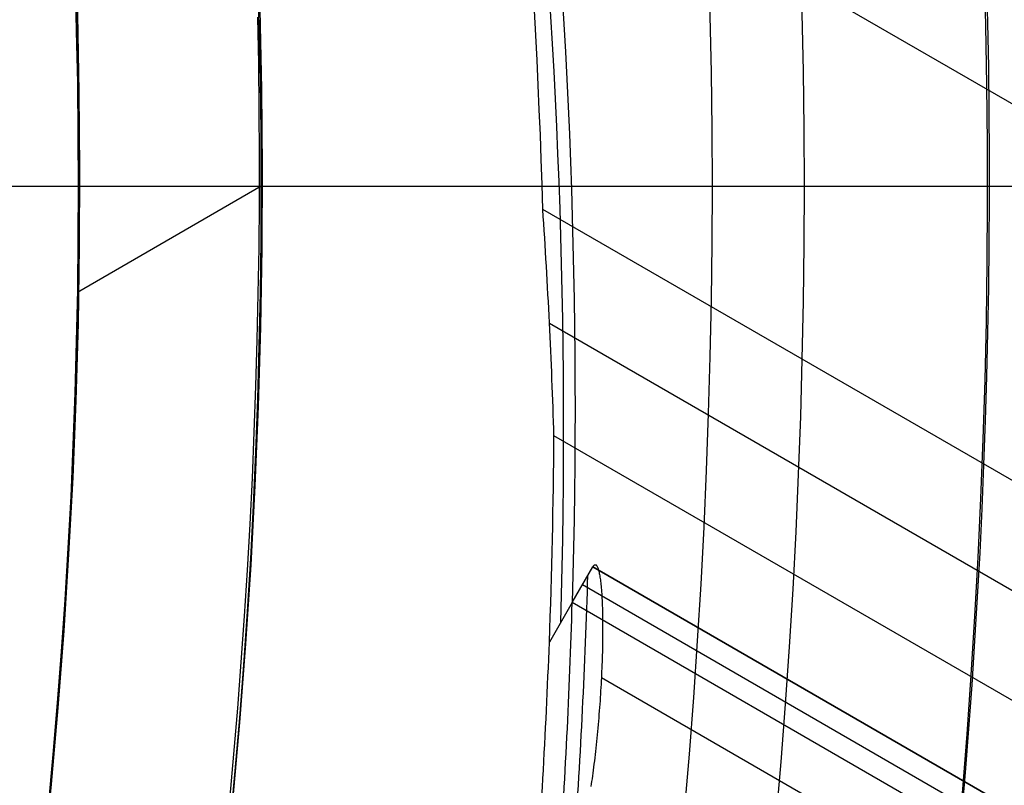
# Model space of a CAD drawing. Extents: x 16051 to 17254, y -2088 to -1046.
# Tile 33 of 62: x 16704 to 16712, y -1710 to -1704. Entities that reach past the tile are written whole.
import ezdxf

# ---------------------------------------------------------------- set-up
doc = ezdxf.new("R2010")
doc.units = 0
doc.layers.get('0').update_dxf_attribs({"linetype": 'CONTINUOUS'})
doc.layers.add('COLOR', color=7, linetype='CONTINUOUS')

msp = doc.modelspace()

# ---------------------------------------------------------------- linework, layer by layer
for p, q in [((16707.70263947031, -1702.281479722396, 57.51170312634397), (17239.41418116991, -2009.26528145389, 57.51170312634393)), ((16705.58550537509, -1705.267930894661, 67.12500292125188), (16704.08761927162, -1706.132735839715, 67.12500292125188)), ((17238.08446226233, -2011.568422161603, 57.88203638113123), (16707.88281391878, -1705.456357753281, 57.88203637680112)), ((16707.93702976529, -1706.384424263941, 58.30497986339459), (17237.69615164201, -2012.240995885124, 58.30497986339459)), ((17237.30784101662, -2012.913569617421, 58.7279233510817), (16707.97372585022, -1707.302375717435, 58.72792334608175)), ((16708.12238457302, -1708.661444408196, 60.54780768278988), (16708.29109736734, -1708.369220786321, 62.0093620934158)), ((16708.29109736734, -1708.369220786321, 62.0093620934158), (17232.07715029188, -2010.777239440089, 62.00936209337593)), ((17232.07715028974, -2010.777239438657, 62.00936209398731), (16708.29109736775, -1708.369220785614, 62.00936209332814)), ((16708.20674165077, -1708.515331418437, 61.27858423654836), (17234.41683271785, -2012.322869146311, 61.27858423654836)), ((16708.12238457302, -1708.661444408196, 60.54780768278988), (16707.93602295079, -1708.984238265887, 58.93337463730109)), ((17236.75651313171, -2013.868497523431, 60.54780700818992), (16708.12238457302, -1708.661444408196, 60.54780768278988)), ((17228.4703899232, -2009.560229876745, 63.20868322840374), (16708.36031168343, -1709.274536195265, 63.20868322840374))]:
    msp.add_line(p, q)
at = {"extrusion": (0.1124755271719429, 0.1948133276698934, 0.9743700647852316)}
msp.add_lwpolyline([(-15309.47030365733, -6720.994009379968), (-15309.98085325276, -6720.685040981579), (-15310.48939906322, -6720.371376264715), (-15310.99588066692, -6720.053034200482), (-15311.50023783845, -6719.730034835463), (-15312.00241057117, -6719.402399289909), (-15312.50233909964, -6719.070149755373), (-15312.99996392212, -6718.733309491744), (-15313.49522582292, -6718.391902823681), (-15313.98806589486, -6718.045955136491), (-15314.47842556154, -6717.695492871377), (-15314.96624659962, -6717.340543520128), (-15315.45147116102, -6716.981135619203), (-15315.93404179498, -6716.617298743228), (-15316.41390147, -6716.24906349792), (-15316.89099359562, -6715.876461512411), (-15317.36526204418, -6715.499525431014), (-15317.83665117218, -6715.118288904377), (-15318.30510584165, -6714.732786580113), (-15318.7705714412, -6714.343054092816), (-15319.23299390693, -6713.949128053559), (-15319.69231974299, -6713.551046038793), (-15320.14849604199, -6713.148846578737), (-15320.6014705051, -6712.742569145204), (-15321.05119146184, -6712.332254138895), (-15321.49760788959, -6711.917942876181), (-15321.94066943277, -6711.499677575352), (-15322.38032642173, -6711.077501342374), (-15322.8165298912, -6710.651458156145), (-15323.24923159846, -6710.221592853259), (-15323.67838404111, -6709.787951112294), (-15324.10394047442, -6709.350579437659), (-15324.52585492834, -6708.909525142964), (-15324.94408222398, -6708.464836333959), (-15325.35857798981, -6708.016561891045), (-15325.76929867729, -6707.564751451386), (-15326.17620157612, -6707.10945539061), (-15326.579244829, -6706.65072480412), (-15326.9783874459, -6706.188611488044), (-15327.37358931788, -6705.723167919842), (-15327.76481123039, -6705.25444723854), (-15328.15201487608, -6704.782503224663), (-15328.53516286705, -6704.307390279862), (-15328.91421874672, -6703.829163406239), (-15329.28914700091, -6703.347878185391), (-15329.65991306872, -6702.863590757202), (-15330.02648335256, -6702.376357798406), (-15330.38882522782, -6701.886236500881), (-15330.74690705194, -6701.393284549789), (-15331.10069817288, -6700.897560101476), (-15331.4501689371, -6700.399121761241), (-15331.79529069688, -6699.898028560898), (-15332.13603581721, -6699.394339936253), (-15332.47237768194, -6698.888115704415), (-15332.80429069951, -6698.379416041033), (-15333.131750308, -6697.868301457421), (-15333.45473297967, -6697.354832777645), (-15333.77321622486, -6696.839071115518), (-15334.08717859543, -6696.321077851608), (-15334.39659968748, -6695.800914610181), (-15334.7014601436, -6695.278643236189), (-15335.00174165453, -6694.754325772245), (-15335.29742696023, -6694.228024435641), (-15335.58849985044, -6693.699801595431), (-15335.87494516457, -6693.16971974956), (-15336.15674879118, -6692.637841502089), (-15336.4338976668, -6692.10422954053), (-15336.70637977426, -6691.56894661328), (-15336.97418414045, -6691.032055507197), (-15337.23730083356, -6690.493619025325), (-15337.49572095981, -6689.953699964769), (-15337.74943665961, -6689.41236109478), (-15337.9984411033, -6688.869665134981), (-15338.24272848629, -6688.325674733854), (-15338.48229402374, -6687.780452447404), (-15338.71713394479, -6687.234060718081), (-15338.94724548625, -6686.686561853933), (-15339.1726268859, -6686.138018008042), (-15339.39327737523, -6685.588491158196), (-15339.60919717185, -6685.038043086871), (-15339.82038747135, -6684.486735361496), (-15340.02685043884, -6683.934629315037), (-15340.22858919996, -6683.381786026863), (-15340.42560783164, -6682.828266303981), (-15340.61791135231, -6682.274130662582), (-15340.80550571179, -6681.719439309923), (-15340.98839778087, -6681.164252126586), (-15341.16659534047, -6680.60862864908), (-15341.34010707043, -6680.05262805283), (-15341.50894253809, -6679.496309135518), (-15341.67311218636, -6678.939730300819), (-15341.83262732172, -6678.382949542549), (-15341.98750010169, -6677.826024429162), (-15342.13774352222, -6677.269012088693), (-15342.28337140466, -6676.711969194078), (-15342.42439838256, -6676.154951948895), (-15342.56083988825, -6675.598016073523), (-15342.69271213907, -6675.04121679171), (-15342.82003212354, -6674.484608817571), (-15342.9428175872, -6673.928246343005), (-15343.06108701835, -6673.37218302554), (-15343.17485963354, -6672.816471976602), (-15343.28415536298, -6672.261165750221), (-15343.38899483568, -6671.70631633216), (-15343.48939936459, -6671.15197512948), (-15343.58539093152, -6670.598192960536), (-15343.67699217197, -6670.045020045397), (-15343.76422635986, -6669.492505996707), (-15343.84711739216, -6668.940699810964), (-15343.92568977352, -6668.389649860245), (-15343.99996860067, -6667.839403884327), (-15344.06997954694, -6667.290008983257), (-15344.13574884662, -6666.741511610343), (-15344.19730327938, -6666.19395756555), (-15344.25467015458, -6665.64739198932), (-15344.30787729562, -6665.101859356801), (-15344.35695302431, -6664.5574034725), (-15344.4019261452, -6664.014067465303), (-15344.44282592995, -6663.471893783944), (-15344.4796821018, -6662.930924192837), (-15344.51252481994, -6662.391199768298), (-15344.54138466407, -6661.852760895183), (-15344.56629261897, -6661.315647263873), (-15344.58728005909, -6660.779897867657), (-15344.60437873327, -6660.245551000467), (-15344.61762074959, -6659.712644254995), (-15344.6270385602, -6659.181214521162), (-15344.63266494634, -6658.651297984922), (-15344.63453300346, -6658.122930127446), (-15344.6327337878, -6657.604389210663), (-15344.62731513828, -6657.08435597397), (-15344.61824576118, -6656.562863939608), (-15344.60549465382, -6656.039947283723), (-15344.58903111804, -6655.51564083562), (-15344.56882477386, -6654.989980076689), (-15344.54484557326, -6654.463001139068), (-15344.51706381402, -6653.934740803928), (-15344.48545015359, -6653.405236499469), (-15344.44997562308, -6652.874526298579), (-15344.41061164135, -6652.342648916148), (-15344.36733002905, -6651.809643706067), (-15344.32010302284, -6651.275550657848), (-15344.26890328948, -6650.740410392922), (-15344.21370394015, -6650.204264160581), (-15344.15447854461, -6649.667153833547), (-15344.09120114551, -6649.129121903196), (-15344.02384627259, -6648.590211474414), (-15343.952388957, -6648.050466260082), (-15343.87680474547, -6647.509930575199), (-15343.79706971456, -6646.968649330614), (-15343.71316048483, -6646.426668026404), (-15343.62505423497, -6645.884032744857), (-15343.53272871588, -6645.340790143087), (-15343.43616226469, -6644.796987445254), (-15343.33533381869, -6644.252672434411), (-15343.2302229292, -6643.707893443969), (-15343.1208097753, -6643.162699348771), (-15343.00707517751, -6642.617139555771), (-15342.8890006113, -6642.07126399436), (-15342.76656822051, -6641.525123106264), (-15342.63976083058, -6640.978767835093), (-15342.50856196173, -6640.432249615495), (-15342.37295584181, -6639.885620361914), (-15342.23292741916, -6639.338932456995), (-15342.08846237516, -6638.792238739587), (-15341.93954713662, -6638.245592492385), (-15341.78616888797, -6637.699047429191), (-15341.62831558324, -6637.15265768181), (-15341.46597595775, -6636.606477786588), (-15341.29913953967, -6636.060562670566), (-15341.12779666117, -6635.514967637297), (-15340.95193846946, -6634.969748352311), (-15340.77155693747, -6634.424960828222), (-15340.58664487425, -6633.880661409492), (-15340.39719593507, -6633.336906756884), (-15340.20320463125, -6632.793753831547), (-15340.00466633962, -6632.251259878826), (-15339.80157731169, -6631.709482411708), (-15339.59393468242, -6631.168479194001), (-15339.38173647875, -6630.628308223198), (-15339.16498162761, -6630.089027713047), (-15338.94366996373, -6629.55069607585), (-15338.71780223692, -6629.013371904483), (-15338.48738011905, -6628.477113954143), (-15338.25240621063, -6627.941981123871), (-15338.01288404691, -6627.40803243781), (-15337.76881810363, -6626.875327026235), (-15337.52021380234, -6626.343924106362), (-15337.26707751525, -6625.813882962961), (-15337.00941656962, -6625.285262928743), (-15336.74723925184, -6624.758123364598), (-15336.48055481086, -6624.232523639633), (-15336.20937346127, -6623.708523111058), (-15335.93370638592, -6623.186181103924), (-15335.65356573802, -6622.665556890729), (-15335.36896464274, -6622.146709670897), (-15335.07991719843, -6621.629698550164), (-15334.78643847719, -6621.114582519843), (-15334.48854452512, -6620.601420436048), (-15334.18625236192, -6620.090270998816), (-15333.87957998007, -6619.581192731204), (-15333.5685463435, -6619.074243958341), (-15333.25317138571, -6618.569482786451), (-15332.93347600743, -6618.066967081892), (-15332.60948207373, -6617.566754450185), (-15332.28121241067, -6617.068902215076), (-15331.94869080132, -6616.573467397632), (-15331.61194198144, -6616.080506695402), (-15331.2709916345, -6615.590076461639), (-15330.92586638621, -6615.102232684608), (-15330.57659379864, -6614.617030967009), (-15330.22320236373, -6614.134526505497), (-15329.86572149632, -6613.654774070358), (-15329.50418152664, -6613.1778279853), (-15329.13861369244, -6612.703742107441), (-15328.7690501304, -6612.232569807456), (-15328.39552386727, -6611.764363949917), (-15328.01806881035, -6611.299176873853), (-15327.63671973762, -6610.837060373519), (-15327.25151228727, -6610.378065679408), (-15326.86248294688, -6609.92224343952), (-15326.46966904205, -6609.469643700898), (-15326.0731087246, -6609.020315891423), (-15325.67284096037, -6608.574308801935), (-15325.26890551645, -6608.131670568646), (-15324.86134294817, -6607.69244865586), (-15324.45019458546, -6607.256689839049), (-15324.03550251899, -6606.824440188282), (-15323.61730958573, -6606.395745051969), (-15323.19565935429, -6605.970649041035), (-15322.77059610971, -6605.54919601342), (-15322.342164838, -6605.131429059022), (-15321.91041121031, -6604.717390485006), (-15321.47538156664, -6604.307121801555), (-15321.03712289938, -6603.900663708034), (-15320.59568283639, -6603.498056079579), (-15320.15110962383, -6603.099337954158), (-15319.7034521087, -6602.704547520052), (-15319.25275972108, -6602.313722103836), (-15318.79908245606, -6601.926898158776), (-15318.34247085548, -6601.54411125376), (-15317.88297598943, -6601.165396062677), (-15317.42064943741, -6600.790786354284), (-15316.95554326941, -6600.420314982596), (-15316.4877100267, -6600.054013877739), (-15316.01720270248, -6599.691914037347), (-15315.54407472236, -6599.334045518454), (-15315.06837992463, -6598.980437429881), (-15314.59017254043, -6598.63111792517), (-15314.10950717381, -6598.286114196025), (-15313.62643878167, -6597.945452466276), (-15313.14102265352, -6597.609157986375), (-15312.65331439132, -6597.277255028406), (-15312.16336988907, -6596.949766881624), (-15311.67124531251, -6596.626715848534), (-15311.17699707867, -6596.308123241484), (-15310.68068183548, -6595.994009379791)], dxfattribs=at)
at = {"extrusion": (0.1124755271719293, 0.1948133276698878, 0.9743700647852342)}
msp.add_lwpolyline([(-15308.55944587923, -6595.994009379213), (-15309.08051549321, -6596.298800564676), (-15309.59963515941, -6596.60845085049), (-15310.11674160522, -6596.922942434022), (-15310.6317717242, -6597.242256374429), (-15311.14466260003, -6597.566372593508), (-15311.6553515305, -6597.895269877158), (-15312.16377605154, -6598.228925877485), (-15312.66987396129, -6598.567317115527), (-15313.17358334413, -6598.91041898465), (-15313.67484259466, -6599.258205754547), (-15314.17359044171, -6599.610650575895), (-15314.66976597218, -6599.967725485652), (-15315.16330865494, -6600.329401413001), (-15315.65415836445, -6600.695648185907), (-15316.14225540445, -6601.066434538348), (-15316.62754053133, -6601.441728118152), (-15317.10995497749, -6601.821495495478), (-15317.58944047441, -6602.205702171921), (-15318.06593927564, -6602.594312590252), (-15318.53939417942, -6602.987290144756), (-15319.00974855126, -6603.384597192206), (-15319.47694634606, -6603.786195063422), (-15319.94093213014, -6604.192044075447), (-15320.40165110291, -6604.602103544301), (-15320.85904911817, -6605.016331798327), (-15321.31307270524, -6605.434686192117), (-15321.7636690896, -6605.857123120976), (-15322.21078621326, -6606.283598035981), (-15322.65437275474, -6606.714065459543), (-15323.09437814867, -6607.148479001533), (-15323.53075260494, -6607.586791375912), (-15323.96344712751, -6608.028954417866), (-15324.3924135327, -6608.474919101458), (-15324.81760446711, -6608.924635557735), (-15325.238973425, -6609.378053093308), (-15325.6564747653, -6609.835120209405), (-15326.070063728, -6610.295784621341), (-15326.47969645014, -6610.759993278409), (-15326.88532998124, -6611.22769238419), (-15327.28692229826, -6611.698827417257), (-15327.68443231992, -6612.173343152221), (-15328.07781992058, -6612.651183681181), (-15328.4670459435, -6613.132292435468), (-15328.85207221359, -6613.616612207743), (-15329.23286154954, -6614.104085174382), (-15329.60937777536, -6614.594652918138), (-15329.98158573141, -6615.08825645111), (-15330.34945128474, -6615.584836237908), (-15330.71294133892, -6616.084332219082), (-15331.07202384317, -6616.586683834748), (-15331.42666780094, -6617.091830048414), (-15331.77684327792, -6617.599709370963), (-15332.12252140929, -6618.11025988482), (-15332.46367440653, -6618.623419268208), (-15332.80027556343, -6619.139124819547), (-15333.13229926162, -6619.657313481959), (-15333.45972097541, -6620.177921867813), (-15333.78251727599, -6620.700886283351), (-15334.10066583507, -6621.226142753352), (-15334.41414542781, -6621.753627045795), (-15334.72293593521, -6622.283274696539), (-15335.02701834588, -6622.815021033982), (-15335.32637475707, -6623.348801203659), (-15335.62098837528, -6623.884550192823), (-15335.91084351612, -6624.422202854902), (-15336.19592560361, -6624.961693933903), (-15336.4762211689, -6625.502958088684), (-15336.75171784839, -6626.045929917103), (-15337.02240438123, -6626.590543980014), (-15337.28827060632, -6627.136734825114), (-15337.54930745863, -6627.684437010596), (-15337.80550696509, -6628.233585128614), (-15338.0568622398, -6628.784113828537), (-15338.30336747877, -6629.335957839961), (-15338.54501795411, -6629.889051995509), (-15338.78181000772, -6630.443331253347), (-15339.01374104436, -6630.998730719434), (-15339.24080952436, -6631.555185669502), (-15339.46301495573, -6632.112631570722), (-15339.68035788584, -6632.671004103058), (-15339.89283989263, -6633.230239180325), (-15340.10046357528, -6633.790272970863), (-15340.30323254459, -6634.351041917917), (-15340.50115141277, -6634.912482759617), (-15340.69422578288, -6635.474532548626), (-15340.88246223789, -6636.037128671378), (-15341.06586832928, -6636.600208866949), (-15341.2444525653, -6637.163711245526), (-15341.41822439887, -6637.727574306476), (-15341.58719421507, -6638.291736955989), (-15341.75137331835, -6638.856138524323), (-15341.91077391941, -6639.420718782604), (-15342.06540912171, -6639.9854179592), (-15342.21529290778, -6640.550176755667), (-15342.36044012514, -6641.114936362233), (-15342.50086647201, -6641.67963847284), (-15342.63658848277, -6642.24422529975), (-15342.76762351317, -6642.808639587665), (-15342.89398972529, -6643.372824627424), (-15343.01570607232, -6643.936724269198), (-15343.13279228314, -6644.500282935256), (-15343.24526884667, -6645.06344563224), (-15343.35315699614, -6645.626157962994), (-15343.4564786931, -6646.188366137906), (-15343.55525661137, -6646.750016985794), (-15343.64951412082, -6647.311057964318), (-15343.73927527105, -6647.871437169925), (-15343.82456477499, -6648.431103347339), (-15343.90540799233, -6648.990005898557), (-15343.98183091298, -6649.548094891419), (-15344.05386014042, -6650.105321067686), (-15344.12152287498, -6650.661635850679), (-15344.18484689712, -6651.216991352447), (-15344.24386055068, -6651.771340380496), (-15344.29859272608, -6652.324636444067), (-15344.34907284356, -6652.876833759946), (-15344.39533083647, -6653.427887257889), (-15344.43739713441, -6653.977752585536), (-15344.47530264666, -6654.526386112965), (-15344.50907874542, -6655.073744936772), (-15344.53875724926, -6655.61978688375), (-15344.56437040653, -6656.164470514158), (-15344.58595087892, -6656.707755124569), (-15344.60353172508, -6657.249600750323), (-15344.61714638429, -6657.789968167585), (-15344.62682866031, -6658.328818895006), (-15344.63261270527, -6658.866115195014), (-15344.63453300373, -6659.401820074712), (-15344.63278133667, -6659.913463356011), (-15344.62750615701, -6660.426560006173), (-15344.61867739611, -6660.941077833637), (-15344.60626526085, -6661.456984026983), (-15344.59024024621, -6661.974245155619), (-15344.57057314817, -6662.492827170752), (-15344.54723507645, -6663.012695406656), (-15344.52019746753, -6663.533814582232), (-15344.48943209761, -6664.056148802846), (-15344.45491109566, -6664.579661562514), (-15344.4166069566, -6665.104315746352), (-15344.37449255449, -6665.630073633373), (-15344.32854115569, -6666.156896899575), (-15344.27872643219, -6666.68474662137), (-15344.22502247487, -6667.213583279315), (-15344.16740380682, -6667.743366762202), (-15344.1058453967, -6668.274056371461), (-15344.04032267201, -6668.805610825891), (-15343.97081153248, -6669.337988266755), (-15343.89728836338, -6669.871146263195), (-15343.8197300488, -6670.405041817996), (-15343.73811398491, -6670.939631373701), (-15343.65241809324, -6671.474870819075), (-15343.56262083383, -6672.010715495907), (-15343.46870121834, -6672.547120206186), (-15343.37063882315, -6673.084039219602), (-15343.26841380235, -6673.621426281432), (-15343.16200690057, -6674.159234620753), (-15343.05139946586, -6674.697416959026), (-15342.93657346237, -6675.23592551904), (-15342.81751148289, -6675.774712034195), (-15342.69419676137, -6676.313727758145), (-15342.5666131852, -6676.852923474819), (-15342.43474530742, -6677.392249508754), (-15342.29857835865, -6677.9316557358), (-15342.15809825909, -6678.471091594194), (-15342.01329163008, -6679.010506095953), (-15341.86414580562, -6679.549847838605), (-15341.71064884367, -6680.089065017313), (-15341.55278953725, -6680.628105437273), (-15341.39055742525, -6681.166916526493), (-15341.22394280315, -6681.705445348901), (-15341.05293673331, -6682.243638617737), (-15340.87753105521, -6682.781442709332), (-15340.69771839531, -6683.318803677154), (-15340.51349217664, -6683.855667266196), (-15340.32484662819, -6684.391978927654), (-15340.13177679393, -6684.927683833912), (-15339.93427854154, -6685.462726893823), (-15339.73234857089, -6685.997052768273), (-15339.5259844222, -6686.530605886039), (-15339.31518448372, -6687.063330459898), (-15339.09994799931, -6687.595170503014), (-15338.88027507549, -6688.126069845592), (-15338.6561666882, -6688.655972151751), (-15338.42762468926, -6689.184820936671), (-15338.1946518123, -6689.712559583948), (-15337.95725167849, -6690.239131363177), (-15337.71542880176, -6690.76447944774), (-15337.46918859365, -6691.288546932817), (-15337.21853736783, -6691.811276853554), (-15336.9634823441, -6692.332612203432), (-15336.70403165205, -6692.852495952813), (-15336.44019433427, -6693.370871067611), (-15336.17198034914, -6693.88768052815), (-15335.89940057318, -6694.402867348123), (-15335.62246680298, -6694.916374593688), (-15335.34119175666, -6695.428145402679), (-15335.05558907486, -6695.938123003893), (-15334.76567332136, -6696.446250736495), (-15334.47145998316, -6696.952472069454), (-15334.17296547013, -6697.456730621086), (-15333.87020711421, -6697.958970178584), (-15333.56320316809, -6698.459134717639), (-15333.25197280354, -6698.957168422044), (-15332.93653610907, -6699.4530157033), (-15332.61691408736, -6699.946621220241), (-15332.29312865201, -6700.437929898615), (-15331.96520262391, -6700.926886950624), (-15331.63315972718, -6701.413437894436), (-15331.2970245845, -6701.897528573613), (-15330.95682271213, -6702.379105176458), (-15330.6125805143, -6702.85811425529), (-15330.26432527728, -6703.334502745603), (-15329.91208516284, -6703.808217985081), (-15329.55588920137, -6704.279207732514), (-15329.19576728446, -6704.747420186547), (-15328.83175015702, -6705.212804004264), (-15328.463869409, -6705.675308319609), (-15328.09215746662, -6706.134882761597), (-15327.71664758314, -6706.591477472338), (-15327.33737382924, -6707.045043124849), (-15326.95437108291, -6707.495530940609), (-15326.56767501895, -6707.942892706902), (-15326.17732209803, -6708.387080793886), (-15325.78334955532, -6708.828048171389), (-15325.38579538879, -6709.26574842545), (-15324.98469834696, -6709.700135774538), (-15324.58009791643, -6710.131165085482), (-15324.17203430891, -6710.558791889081), (-15323.76054844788, -6710.982972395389), (-15323.34568195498, -6711.403663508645), (-15322.92747713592, -6711.820822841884), (-15322.50597696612, -6712.23440873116), (-15322.08122507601, -6712.644380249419), (-15321.65326573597, -6713.050697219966), (-15321.222143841, -6713.453320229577), (-15320.78790489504, -6713.852210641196), (-15320.35059499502, -6714.247330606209), (-15319.91026081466, -6714.63864307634), (-15319.46694958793, -6715.026111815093), (-15319.02070909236, -6715.409701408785), (-15318.57158763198, -6715.789377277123), (-15318.11963402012, -6716.165105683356), (-15317.66489756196, -6716.53685374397), (-15317.20742803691, -6716.904589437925), (-15316.74727568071, -6717.268281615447), (-15316.28449116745, -6717.627900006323), (-15315.81912559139, -6717.983415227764), (-15315.35123044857, -6718.334798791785), (-15314.88085761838, -6718.682023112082), (-15314.40805934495, -6719.02506151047), (-15313.93288821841, -6719.363888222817), (-15313.45539715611, -6719.698478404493), (-15312.97563938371, -6720.028808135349), (-15312.49366841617, -6720.354854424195), (-15312.00953803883, -6720.676595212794), (-15311.52330228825, -6720.994009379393)], dxfattribs=at)
at = {"extrusion": (0.1124755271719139, 0.1948133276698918, 0.9743700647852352)}
msp.add_lwpolyline([(-15314.92049179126, -6595.994009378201), (-15315.39590661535, -6596.329127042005), (-15315.86907008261, -6596.668318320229), (-15316.3399330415, -6597.011559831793), (-15316.80844663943, -6597.358827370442), (-15317.27456233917, -6597.710095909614), (-15317.73823193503, -6598.065339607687), (-15318.19940756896, -6598.424531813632), (-15318.65804174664, -6598.787645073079), (-15319.11408735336, -6599.154651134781), (-15319.56749766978, -6599.525520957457), (-15320.0182263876, -6599.900224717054), (-15320.46622762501, -6600.278731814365), (-15320.91145594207, -6600.661010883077), (-15321.35386635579, -6601.047029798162), (-15321.7934143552, -6601.436755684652), (-15322.23005591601, -6601.830154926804), (-15322.66374751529, -6602.227193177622), (-15323.09444614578, -6602.627835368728), (-15323.52210933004, -6603.032045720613), (-15323.94669513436, -6603.439787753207), (-15324.36816218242, -6603.85102429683), (-15324.78646966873, -6604.265717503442), (-15325.20157737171, -6604.683828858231), (-15325.61344566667, -6605.10531919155), (-15326.02203553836, -6605.53014869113), (-15326.42730859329, -6605.958276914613), (-15326.82922707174, -6606.389662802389), (-15327.22775385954, -6606.82426469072), (-15327.62285249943, -6607.262040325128), (-15328.01448720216, -6607.70294687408), (-15328.40262285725, -6608.146940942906), (-15328.78722504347, -6608.593978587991), (-15329.16826003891, -6609.044015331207), (-15329.54569483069, -6609.497006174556), (-15329.91949712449, -6609.952905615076), (-15330.28963535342, -6610.411667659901), (-15330.65607868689, -6610.87324584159), (-15331.0187970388, -6611.337593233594), (-15331.37776107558, -6611.804662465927), (-15331.73294222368, -6612.274405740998), (-15332.08431267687, -6612.746774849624), (-15332.43184540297, -6613.221721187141), (-15332.77551415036, -6613.699195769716), (-15333.11529345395, -6614.179149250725), (-15333.45115864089, -6614.66153193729), (-15333.78308583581, -6615.146293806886), (-15334.11105196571, -6615.633384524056), (-15334.43503476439, -6616.122753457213), (-15334.75501277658, -6616.614349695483), (-15335.07096536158, -6617.108122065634), (-15335.38287269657, -6617.604019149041), (-15335.69071577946, -6618.101989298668), (-15335.99447643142, -6618.601980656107), (-15336.29413729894, -6619.103941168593), (-15336.58968185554, -6619.607818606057), (-15336.88109440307, -6620.113560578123), (-15337.16836007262, -6620.621114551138), (-15337.45146482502, -6621.130427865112), (-15337.73039545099, -6621.641447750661), (-15338.00513957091, -6622.15412134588), (-15338.27568563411, -6622.668395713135), (-15338.54202291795, -6623.184217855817), (-15338.80414152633, -6623.701534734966), (-15339.06203238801, -6624.220293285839), (-15339.31568725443, -6624.740440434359), (-15339.56509869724, -6625.261923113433), (-15339.81026010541, -6625.784688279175), (-15340.0511656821, -6626.308682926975), (-15340.28781044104, -6626.83385410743), (-15340.52019020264, -6627.360148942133), (-15340.74830158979, -6627.887514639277), (-15340.97214202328, -6628.415898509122), (-15341.1917097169, -6628.945247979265), (-15341.40700367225, -6629.475510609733), (-15341.6180236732, -6630.006634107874), (-15341.8247702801, -6630.538566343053), (-15342.02724482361, -6631.071255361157), (-15342.22544939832, -6631.604649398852), (-15342.41938685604, -6632.138696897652), (-15342.60906079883, -6632.673346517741), (-15342.79447557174, -6633.208547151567), (-15342.97563625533, -6633.744247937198), (-15343.15254865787, -6634.280398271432), (-15343.32521930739, -6634.816947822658), (-15343.49365544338, -6635.353846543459), (-15343.65786500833, -6635.891044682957), (-15343.81785663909, -6636.4284927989), (-15343.97363965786, -6636.966141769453), (-15344.12522406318, -6637.50394280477), (-15344.27262052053, -6638.041847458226), (-15344.41584035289, -6638.579807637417), (-15344.55489553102, -6639.117775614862), (-15344.68979866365, -6639.655704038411), (-15344.82056298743, -6640.19354594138), (-15344.94720235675, -6640.731254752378), (-15345.06973123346, -6641.268784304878), (-15345.18816467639, -6641.806088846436), (-15345.30251833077, -6642.343123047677), (-15345.41280841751, -6642.879842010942), (-15345.51905172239, -6643.416201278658), (-15345.62126558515, -6643.952156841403), (-15345.71946788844, -6644.487665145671), (-15345.81367704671, -6645.02268310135), (-15345.90391199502, -6645.557168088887), (-15345.99019217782, -6646.091077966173), (-15346.07253753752, -6646.624371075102), (-15346.15096850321, -6647.157006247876), (-15346.22550597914, -6647.688942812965), (-15346.2961713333, -6648.22014060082), (-15346.36298638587, -6648.750559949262), (-15346.4259733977, -6649.280161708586), (-15346.48515505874, -6649.808907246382), (-15346.54055447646, -6650.336758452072), (-15346.5921951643, -6650.863677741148), (-15346.64010103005, -6651.389628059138), (-15346.68429636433, -6651.914572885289), (-15346.724805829, -6652.438476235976), (-15346.76165444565, -6652.961302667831), (-15346.79486758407, -6653.483017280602), (-15346.82447095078, -6654.003585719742), (-15346.85049057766, -6654.522974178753), (-15346.87295281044, -6655.041149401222), (-15346.89188429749, -6655.558078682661), (-15346.90731197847, -6656.073729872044), (-15346.91926307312, -6656.588071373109), (-15346.92776507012, -6657.101072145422), (-15346.93284571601, -6657.612701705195), (-15346.9345330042, -6658.122930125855), (-15346.93278552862, -6658.642178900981), (-15346.92752331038, -6659.162878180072), (-15346.91871685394, -6659.68499640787), (-15346.90633692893, -6660.208501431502), (-15346.89035458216, -6660.733360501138), (-15346.87074114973, -6661.259540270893), (-15346.8474682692, -6661.787006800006), (-15346.82050789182, -6662.315725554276), (-15346.78983229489, -6662.845661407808), (-15346.75541409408, -6663.37677864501), (-15346.71722625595, -6663.909040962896), (-15346.67524211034, -6664.442411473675), (-15346.62943536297, -6664.976852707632), (-15346.57978010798, -6665.512326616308), (-15346.52625084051, -6666.048794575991), (-15346.46882246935, -6666.586217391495), (-15346.40747032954, -6667.124555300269), (-15346.342170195, -6667.663767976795), (-15346.27289829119, -6668.203814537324), (-15346.19963130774, -6668.744653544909), (-15346.12234641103, -6669.286243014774), (-15346.0410212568, -6669.828540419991), (-15345.95563400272, -6670.371502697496), (-15345.86616332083, -6670.915086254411), (-15345.7725884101, -6671.459246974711), (-15345.67488900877, -6672.003940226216), (-15345.5730454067, -6672.549120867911), (-15345.46703845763, -6673.094743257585), (-15345.35684959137, -6673.640761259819), (-15345.24246082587, -6674.187128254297), (-15345.12385477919, -6674.733797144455), (-15345.0010146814, -6675.280720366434), (-15344.87392438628, -6675.827849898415), (-15344.74256838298, -6676.375137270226), (-15344.60693180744, -6676.922533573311), (-15344.46700045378, -6677.469989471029), (-15344.3227607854, -6678.017455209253), (-15344.17419994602, -6678.564880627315), (-15344.02130577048, -6679.112215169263), (-15343.86406679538, -6679.659407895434), (-15343.70247226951, -6680.206407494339), (-15343.53651216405, -6680.753162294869), (-15343.36617718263, -6681.299620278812), (-15343.19145877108, -6681.845729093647), (-15343.01234912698, -6682.391436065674), (-15342.82884120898, -6682.936688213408), (-15342.64092874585, -6683.481432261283), (-15342.44860624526, -6684.025614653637), (-15342.25186900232, -6684.569181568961), (-15342.05071310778, -6685.112078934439), (-15341.845135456, -6685.65425244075), (-15341.63513375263, -6686.195647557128), (-15341.42070652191, -6686.736209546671), (-15341.20185311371, -6687.275883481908), (-15340.97857371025, -6687.814614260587), (-15340.75086933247, -6688.352346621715), (-15340.51874184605, -6688.8890251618), (-15340.28219396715, -6689.424594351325), (-15340.04122926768, -6689.958998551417), (-15339.79585218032, -6690.492182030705), (-15339.54606800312, -6691.024088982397), (-15339.29188290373, -6691.554663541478), (-15339.03330392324, -6692.083849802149), (-15338.77033897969, -6692.611591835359), (-15338.50299687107, -6693.137833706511), (-15338.23128727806, -6693.662519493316), (-15337.95522076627, -6694.185593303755), (-15337.6748087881, -6694.70699929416), (-15337.39006368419, -6695.226681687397), (-15337.10099868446, -6695.744584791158), (-15336.80762790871, -6696.260653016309), (-15336.50996636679, -6696.774830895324), (-15336.20802995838, -6697.287063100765), (-15335.90183547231, -6697.797294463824), (-15335.59140058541, -6698.305469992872), (-15335.276743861, -6698.81153489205), (-15334.95788474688, -6699.315434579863), (-15334.63484357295, -6699.817114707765), (-15334.30764154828, -6700.316521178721), (-15333.97630075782, -6700.813600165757), (-15333.64084415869, -6701.30829813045), (-15333.30129557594, -6701.800561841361), (-15332.95767969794, -6702.290338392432), (-15332.6100220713, -6702.777575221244), (-15332.25834909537, -6703.262220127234), (-15331.9026880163, -6703.744221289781), (-15331.54306692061, -6704.223527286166), (-15331.17951472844, -6704.700087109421), (-15330.81206118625, -6705.173850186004), (-15330.44073685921, -6705.644766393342), (-15330.06557312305, -6706.112786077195), (-15329.68660215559, -6706.577860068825), (-15329.30385692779, -6707.039939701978), (-15328.91737119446, -6707.498976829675), (-15328.52717948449, -6707.954923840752), (-15328.13331709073, -6708.407733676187), (-15327.73582005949, -6708.857359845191), (-15327.33472517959, -6709.303756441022), (-15326.93006997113, -6709.746878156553), (-15326.52189267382, -6710.18668029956), (-15326.11023223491, -6710.623118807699), (-15325.69512829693, -6711.056150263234), (-15325.27662118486, -6711.485731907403), (-15324.85475189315, -6711.911821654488), (-15324.4295620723, -6712.334378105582), (-15324.00109401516, -6712.753360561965), (-15323.56939064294, -6713.168729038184), (-15323.13449549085, -6713.580444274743), (-15322.69645269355, -6713.988467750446), (-15322.25530697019, -6714.392761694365), (-15321.81110360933, -6714.793289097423), (-15321.36388845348, -6715.190013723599), (-15320.91370788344, -6715.582900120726), (-15320.4606088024, -6715.971913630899), (-15320.00463861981, -6716.357020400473), (-15319.54584523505, -6716.738187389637), (-15319.0842770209, -6717.115382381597), (-15318.61998280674, -6717.488573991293), (-15318.15301186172, -6717.857731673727), (-15317.68341387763, -6718.222825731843), (-15317.21123895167, -6718.583827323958), (-15316.73653756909, -6718.940708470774), (-15316.25936058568, -6719.293442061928), (-15315.77975921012, -6719.642001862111), (-15315.2977849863, -6719.986362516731), (-15314.81348977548, -6720.326499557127), (-15314.32692573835, -6720.662389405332), (-15313.83814531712, -6720.994009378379)], dxfattribs=at)
at = {"extrusion": (0.1124755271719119, 0.1948133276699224, 0.9743700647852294)}
msp.add_lwpolyline([(-15315.67810926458, -6720.994009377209), (-15316.14404000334, -6720.656685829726), (-15316.60769940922, -6720.315426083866), (-15317.06904060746, -6719.970253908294), (-15317.52801703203, -6719.62119384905), (-15317.98458244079, -6719.268271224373), (-15318.43869093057, -6718.911512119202), (-15318.89029695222, -6718.550943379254), (-15319.33935532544, -6718.18659260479), (-15319.78582125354, -6717.818488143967), (-15320.22965033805, -6717.446659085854), (-15320.67079859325, -6717.071135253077), (-15321.10922246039, -6716.691947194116), (-15321.54487882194, -6716.309126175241), (-15321.97772501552, -6715.922704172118), (-15322.40771884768, -6715.532713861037), (-15322.83481860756, -6715.139188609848), (-15323.25898308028, -6714.742162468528), (-15323.68017156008, -6714.341670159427), (-15324.09834386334, -6713.937747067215), (-15324.51346034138, -6713.530429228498), (-15324.92548189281, -6713.119753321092), (-15325.33436997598, -6712.705756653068), (-15325.74008662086, -6712.288477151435), (-15326.14259444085, -6711.86795335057), (-15326.54185664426, -6711.444224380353), (-15326.93783704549, -6711.017329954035), (-15327.33050007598, -6710.587310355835), (-15327.71981079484, -6710.154206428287), (-15328.10573489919, -6709.718059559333), (-15328.48823873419, -6709.278911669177), (-15328.86728930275, -6708.836805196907), (-15329.242854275, -6708.3917830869), (-15329.61490199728, -6707.943888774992), (-15329.98340150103, -6707.493166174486), (-15330.34832251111, -6707.039659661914), (-15330.70963545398, -6706.583414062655), (-15331.06731146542, -6706.124474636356), (-15331.42132239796, -6705.662887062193), (-15331.77164082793, -6705.198697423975), (-15332.11824006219, -6704.731952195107), (-15332.46109414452, -6704.262698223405), (-15332.80017786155, -6703.790982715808), (-15333.13546674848, -6703.316853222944), (-15333.46693709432, -6702.840357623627), (-15333.79456594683, -6702.361544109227), (-15334.11833111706, -6701.880461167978), (-15334.43821118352, -6701.397157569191), (-15334.75418549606, -6700.911682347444), (-15335.06623417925, -6700.424084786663), (-15335.3743381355, -6699.934414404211), (-15335.67847904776, -6699.442720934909), (-15335.97863938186, -6698.949054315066), (-15336.27480238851, -6698.453464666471), (-15336.56695210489, -6697.956002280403), (-15336.85507335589, -6697.456717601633), (-15337.13915175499, -6696.955661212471), (-15337.41917370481, -6696.452883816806), (-15337.69512639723, -6695.948436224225), (-15337.9669978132, -6695.442369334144), (-15338.23477672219, -6694.934734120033), (-15338.4984526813, -6694.425581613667), (-15338.75801603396, -6693.9149628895), (-15339.01345790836, -6693.402929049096), (-15339.26477021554, -6692.889531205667), (-15339.51194564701, -6692.374820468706), (-15339.75497767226, -6691.858847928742), (-15339.99386053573, -6691.341664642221), (-15340.22858925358, -6690.823321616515), (-15340.4591596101, -6690.303869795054), (-15340.68556815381, -6689.783360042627), (-15340.90781219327, -6689.261843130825), (-15341.12588979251, -6688.739369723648), (-15341.33979976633, -6688.215990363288), (-15341.54954167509, -6687.691755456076), (-15341.7551158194, -6687.166715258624), (-15341.95652323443, -6686.640919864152), (-15342.15376568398, -6686.114419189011), (-15342.34684565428, -6685.587262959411), (-15342.53576634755, -6685.059500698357), (-15342.72053167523, -6684.5311817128), (-15342.9011462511, -6684.002355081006), (-15343.07761538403, -6683.473069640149), (-15343.24994507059, -6682.943373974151), (-15343.41814198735, -6682.413316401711), (-15343.58221348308, -6681.882944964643), (-15343.74216757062, -6681.352307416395), (-15343.89801291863, -6680.821451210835), (-15344.04975884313, -6680.290423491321), (-15344.19741529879, -6679.759271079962), (-15344.34099287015, -6679.228040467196), (-15344.48050276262, -6678.696777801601), (-15344.61595679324, -6678.165528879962), (-15344.7473673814, -6677.634339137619), (-15344.8747475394, -6677.103253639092), (-15344.99811086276, -6676.572317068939), (-15345.11747152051, -6676.04157372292), (-15345.23284424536, -6675.511067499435), (-15345.34424432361, -6674.980841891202), (-15345.45168758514, -6674.450939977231), (-15345.55519039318, -6673.921404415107), (-15345.654769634, -6673.392277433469), (-15345.75044270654, -6672.863600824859), (-15345.84222751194, -6672.335415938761), (-15345.93014244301, -6671.807763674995), (-15346.01420637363, -6671.280684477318), (-15346.09443864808, -6670.754218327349), (-15346.17085907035, -6670.228404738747), (-15346.24348789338, -6669.703282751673), (-15346.31234580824, -6669.1788909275), (-15346.37745393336, -6668.655267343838), (-15346.43883380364, -6668.132449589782), (-15346.49650735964, -6667.610474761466), (-15346.55049693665, -6667.089379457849), (-15346.60082525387, -6666.569199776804), (-15346.6475154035, -6666.049971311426), (-15346.69059083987, -6665.531729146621), (-15346.73007536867, -6665.014507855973), (-15346.76599313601, -6664.498341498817), (-15346.7983686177, -6663.983263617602), (-15346.82722660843, -6663.469307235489), (-15346.85259221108, -6662.956504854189), (-15346.87449082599, -6662.444888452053), (-15346.89294814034, -6661.934489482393), (-15346.90799011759, -6661.425338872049), (-15346.91964298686, -6660.917467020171), (-15346.92793323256, -6660.410903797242), (-15346.93288758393, -6659.905678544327), (-15346.93453300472, -6659.401820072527), (-15346.93274021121, -6658.875881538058), (-15346.92734126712, -6658.348455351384), (-15346.91830552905, -6657.819574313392), (-15346.905602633, -6657.28927185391), (-15346.88920250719, -6656.757582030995), (-15346.86907538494, -6656.224539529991), (-15346.84519181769, -6655.69017966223), (-15346.81752268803, -6655.154538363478), (-15346.78603922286, -6654.617652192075), (-15346.75071300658, -6654.079558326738), (-15346.71151599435, -6653.540294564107), (-15346.66842052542, -6652.999899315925), (-15346.62139933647, -6652.45841160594), (-15346.57042557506, -6651.915871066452), (-15346.51547281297, -6651.372317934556), (-15346.45651505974, -6650.827793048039), (-15346.39352677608, -6650.282337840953), (-15346.32648288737, -6649.735994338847), (-15346.25535879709, -6649.188805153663), (-15346.18013040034, -6648.640813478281), (-15346.10077409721, -6648.092063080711), (-15346.01726680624, -6647.542598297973), (-15345.92958597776, -6646.992464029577), (-15345.83770960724, -6646.441705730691), (-15345.74161624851, -6645.890369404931), (-15345.64128502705, -6645.33850159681), (-15345.53669565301, -6644.786149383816), (-15345.42782843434, -6644.233360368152), (-15345.31466428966, -6643.680182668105), (-15345.19718476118, -6643.126664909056), (-15345.07537202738, -6642.572856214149), (-15344.9492089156, -6642.018806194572), (-15344.81867891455, -6641.464564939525), (-15344.68376618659, -6640.910183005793), (-15344.54445557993, -6640.35571140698), (-15344.40073264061, -6639.801201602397), (-15344.25258362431, -6639.2467054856), (-15344.09999550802, -6638.692275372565), (-15343.94295600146, -6638.137963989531), (-15343.78145355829, -6637.583824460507), (-15343.61547738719, -6637.029910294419), (-15343.44501746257, -6636.47627537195), (-15343.27006453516, -6635.922973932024), (-15343.09061014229, -6635.37006055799), (-15342.90664661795, -6634.817590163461), (-15342.71816710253, -6634.265617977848), (-15342.52516555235, -6633.714199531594), (-15342.32763674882, -6633.163390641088), (-15342.12557630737, -6632.613247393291), (-15341.91898068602, -6632.063826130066), (-15341.70784719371, -6631.515183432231), (-15341.49217399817, -6630.967376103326), (-15341.27196013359, -6630.420461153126), (-15341.04720550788, -6629.87449578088), (-15340.81791090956, -6629.329537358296), (-15340.58407801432, -6628.785643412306), (-15340.34570939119, -6628.242871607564), (-15340.10280850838, -6627.701279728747), (-15339.85537973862, -6627.160925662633), (-15339.60342836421, -6626.621867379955), (-15339.34696058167, -6626.084162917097), (-15339.08598350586, -6625.547870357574), (-15338.82050517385, -6625.013047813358), (-15338.55053454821, -6624.479753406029), (-15338.27608151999, -6623.948045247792), (-15337.99715691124, -6623.417981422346), (-15337.71377247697, -6622.889619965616), (-15337.42594090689, -6622.363018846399), (-15337.13367582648, -6621.838235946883), (-15336.83699179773, -6621.315329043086), (-15336.5359043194, -6620.794355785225), (-15336.23042982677, -6620.275373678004), (-15335.920585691, -6619.758440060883), (-15335.60639021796, -6619.243612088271), (-15335.28786264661, -6618.730946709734), (-15334.96502314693, -6618.220500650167), (-15334.63789281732, -6617.712330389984), (-15334.30649368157, -6617.206492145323), (-15333.97084868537, -6616.70304184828), (-15333.63098169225, -6616.202035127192), (-15333.28691747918, -6615.703527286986), (-15332.93868173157, -6615.207573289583), (-15332.58630103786, -6614.714227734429), (-15332.22980288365, -6614.223544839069), (-15331.86921564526, -6613.735578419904), (-15331.50456858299, -6613.250381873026), (-15331.13589183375, -6612.768008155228), (-15330.76321640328, -6612.288509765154), (-15330.386574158, -6611.811938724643), (-15330.00599781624, -6611.338346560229), (-15329.62152093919, -6610.867784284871), (-15329.23317792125, -6610.400302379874), (-15328.84100398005, -6609.93595077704), (-15328.44503514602, -6609.474778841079), (-15328.04530825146, -6609.016835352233), (-15327.6418609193, -6608.562168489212), (-15327.23473155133, -6608.11082581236), (-15326.82395931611, -6607.662854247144), (-15326.40958413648, -6607.21830006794), (-15325.9916466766, -6606.77720888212), (-15325.5701883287, -6606.339625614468), (-15325.14525119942, -6605.905594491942), (-15324.71687809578, -6605.47515902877), (-15324.28511251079, -6605.048362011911), (-15323.84999860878, -6604.625245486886), (-15323.41158121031, -6604.205850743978), (-15322.96990577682, -6603.790218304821), (-15322.52501839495, -6603.378387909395), (-15322.07696576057, -6602.970398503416), (-15321.6257951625, -6602.566288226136), (-15321.17155446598, -6602.166094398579), (-15320.71429209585, -6601.76985351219), (-15320.25405701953, -6601.377601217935), (-15319.79089872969, -6600.98937231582), (-15319.32486722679, -6600.605200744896), (-15318.85601300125, -6600.225119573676), (-15318.38438701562, -6599.849160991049), (-15317.9100406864, -6599.477356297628), (-15317.43302586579, -6599.109735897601), (-15316.9533948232, -6598.746329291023), (-15316.47120022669, -6598.387165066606), (-15315.98649512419, -6598.032270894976), (-15315.49933292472, -6597.681673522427), (-15315.0097673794, -6597.33539876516), (-15314.51785256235, -6596.993471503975), (-15314.02364285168, -6596.65591567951), (-15313.52719291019, -6596.322754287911), (-15313.02855766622, -6595.994009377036)], dxfattribs=at)
msp.add_lwpolyline([(16705.32863286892, -1710.270745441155), (16705.36262101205, -1709.896521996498), (16705.39404903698, -1709.522071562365), (16705.42291591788, -1709.147412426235), (16705.44922062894, -1708.772562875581), (16705.47296214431, -1708.397541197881), (16705.49413943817, -1708.022365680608), (16705.5127514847, -1707.64705461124), (16705.52879725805, -1707.271626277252), (16705.5422757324, -1706.896098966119), (16705.55318588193, -1706.520490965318), (16705.5615266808, -1706.144820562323), (16705.56729710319, -1705.769106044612), (16705.57049612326, -1705.393365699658), (16705.57112271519, -1705.017617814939), (16705.56917585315, -1704.64188067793), (16705.5646545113, -1704.266172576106), (16705.55755766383, -1703.890511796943)])
msp.add_polyline3d([(16708.29109736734, -1708.369220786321, 62.0093620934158), (16708.29373253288, -1708.364963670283, 62.03233581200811), (16708.29636474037, -1708.36132472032, 62.05557528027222), (16708.29899073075, -1708.358307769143, 62.07905311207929), (16708.301607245, -1708.355916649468, 62.10274192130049), (16708.30421102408, -1708.354155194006, 62.12661432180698), (16708.30679880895, -1708.353027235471, 62.15064292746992), (16708.30936734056, -1708.352536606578, 62.17480035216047), (16708.31191335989, -1708.352687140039, 62.1990592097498), (16708.31443360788, -1708.353482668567, 62.22339211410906), (16708.31692482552, -1708.354927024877, 62.24777167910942), (16708.31938375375, -1708.357024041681, 62.27217051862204), (16708.32180713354, -1708.359777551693, 62.29656124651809), (16708.32419170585, -1708.363191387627, 62.32091647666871), (16708.32653421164, -1708.367269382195, 62.34520882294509), (16708.32883139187, -1708.372015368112, 62.36941089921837), (16708.33107998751, -1708.37743317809, 62.39349531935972), (16708.33327682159, -1708.383520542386, 62.41743615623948), (16708.33541996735, -1708.390258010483, 62.44121146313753), (16708.33750804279, -1708.397623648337, 62.46479984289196), (16708.33953966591, -1708.405595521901, 62.48817989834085), (16708.3415134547, -1708.414151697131, 62.51133023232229), (16708.34342802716, -1708.423270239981, 62.53422944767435), (16708.34528200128, -1708.432929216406, 62.55685614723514), (16708.34707399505, -1708.443106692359, 62.57918893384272), (16708.34880262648, -1708.453780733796, 62.60120641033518), (16708.35046651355, -1708.464929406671, 62.62288717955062), (16708.35206427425, -1708.476530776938, 62.6442098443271), (16708.3535945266, -1708.488562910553, 62.66515300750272), (16708.35505588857, -1708.50100387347, 62.68569527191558), (16708.35644697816, -1708.513831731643, 62.70581524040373), (16708.35776641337, -1708.527024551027, 62.72549151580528), (16708.35901281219, -1708.540560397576, 62.7447027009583), (16708.36035012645, -1708.556447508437, 62.76611360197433), (16708.36161581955, -1708.572999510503, 62.78727023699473), (16708.36280823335, -1708.590197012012, 62.80815086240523), (16708.36392570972, -1708.608020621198, 62.82873373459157), (16708.3649665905, -1708.626450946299, 62.84899710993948), (16708.36592921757, -1708.645468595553, 62.86891924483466), (16708.36681193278, -1708.665054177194, 62.88847839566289), (16708.36761307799, -1708.685188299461, 62.90765281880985), (16708.36833099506, -1708.705851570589, 62.92642077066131), (16708.36896402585, -1708.727024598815, 62.94476050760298), (16708.36951051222, -1708.748687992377, 62.96265028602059), (16708.36996879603, -1708.77082235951, 62.98006836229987), (16708.37033721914, -1708.793408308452, 62.99699299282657), (16708.37061412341, -1708.816426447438, 63.0134024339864), (16708.37079785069, -1708.839857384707, 63.0292749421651), (16708.37088674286, -1708.863681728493, 63.04458877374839), (16708.37087945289, -1708.887877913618, 63.05932565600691), (16708.37077689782, -1708.9124166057, 63.07347971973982), (16708.37058081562, -1708.937266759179, 63.08704782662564), (16708.37029294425, -1708.962397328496, 63.10002683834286), (16708.36991502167, -1708.987777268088, 63.11241361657), (16708.36944878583, -1709.013375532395, 63.12420502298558), (16708.3688959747, -1709.039161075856, 63.13539791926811), (16708.36825832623, -1709.065102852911, 63.14598916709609), (16708.36753757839, -1709.091169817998, 63.15597562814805), (16708.36673546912, -1709.117330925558, 63.16535416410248), (16708.3658537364, -1709.143555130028, 63.17412163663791), (16708.36489411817, -1709.169811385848, 63.18227490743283), (16708.36385835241, -1709.196068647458, 63.18981083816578), (16708.36274817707, -1709.222295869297, 63.19672629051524), (16708.3615653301, -1709.248462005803, 63.20301812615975), (16708.36031154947, -1709.274536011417, 63.20868320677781), (16708.35898734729, -1709.30052092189, 63.21372853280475), (16708.35757270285, -1709.326828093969, 63.21824033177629), (16708.35606882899, -1709.353427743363, 63.22220860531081), (16708.35447693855, -1709.380290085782, 63.22562335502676), (16708.35279824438, -1709.407385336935, 63.2284745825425), (16708.3510339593, -1709.43468371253, 63.23075228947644), (16708.34918529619, -1709.462155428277, 63.23244647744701), (16708.34725346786, -1709.489770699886, 63.23354714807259), (16708.34523968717, -1709.517499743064, 63.2340443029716), (16708.34314516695, -1709.545312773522, 63.23392794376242), (16708.34097112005, -1709.573180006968, 63.23318807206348), (16708.33871875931, -1709.601071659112, 63.23181468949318), (16708.33638929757, -1709.628957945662, 63.2297977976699), (16708.33398394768, -1709.656809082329, 63.22712739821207), (16708.33150392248, -1709.68459528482, 63.22379349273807), (16708.32895043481, -1709.712286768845, 63.21978608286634), (16708.32632538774, -1709.739854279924, 63.21509811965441), (16708.32363248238, -1709.767271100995, 63.20973758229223), (16708.32087562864, -1709.794511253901, 63.20371701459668), (16708.3180587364, -1709.821548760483, 63.19704896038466), (16708.31518571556, -1709.848357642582, 63.18974596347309), (16708.31226047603, -1709.874911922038, 63.18182056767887), (16708.30928692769, -1709.901185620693, 63.17328531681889), (16708.30626898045, -1709.927152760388, 63.16415275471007), (16708.3032105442, -1709.952787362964, 63.15443542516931), (16708.30011552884, -1709.978063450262, 63.1441458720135), (16708.29698784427, -1710.002955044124, 63.13329663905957), (16708.29383140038, -1710.02743616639, 63.12190027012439), (16708.29065010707, -1710.051480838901, 63.10996930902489), (16708.28744787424, -1710.075063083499, 63.09751629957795), (16708.28422861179, -1710.098156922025, 63.08455378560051), (16708.28099622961, -1710.120736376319, 63.07109431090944), (16708.27809843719, -1710.140466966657, 63.05865015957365), (16708.27515187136, -1710.160051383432, 63.04563875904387)])
at = {"extrusion": (0, 0, -1)}
for centre, radius, start, end in [((-16652.00356566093, -1705.267930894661, -89.37470231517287), 70.9424557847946, 329.9999999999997, 149.9999999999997), ((-16652.00356566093, -1705.267930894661, -46.50000292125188), 70.9424557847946, 329.9999999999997, 149.9999999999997), ((-16652.00356566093, -1705.267930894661, -259.6250029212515), 65.00000000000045, 330.0000000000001, 149.9999999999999), ((-16652.00356566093, -1705.267930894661, -259.6250029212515), 64, 329.9999999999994, 149.9999999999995), ((-16652.00356566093, -1705.267930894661, -89.37470231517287), 70.94245578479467, 149.9999999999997, 329.9999999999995), ((-16652.00356566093, -1705.267930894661, -46.50000292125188), 70.94245578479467, 149.9999999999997, 329.9999999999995), ((-16652.00356566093, -1705.267930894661, -259.6250029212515), 65.00000000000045, 150.0000000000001, 329.9999999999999), ((-16652.00356566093, -1705.267930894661, -259.6250029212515), 64, 149.9999999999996, 329.9999999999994), ((-16652.00356566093, -1705.267930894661, -88.12500292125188), 52.09123273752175, 149.9999999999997, 329.9999999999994), ((-16652.00356566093, -1705.267930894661, -62.12500292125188), 47.0345567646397, 150.0000000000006, 330.0000000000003)]:
    msp.add_arc(centre, radius, start, end, dxfattribs=at)
for centre, radius, start, end in [((16652.00356566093, -1705.267930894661, 89.37470231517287), 73.2424557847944, 30.0000000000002, 210.0000000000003), ((16652.00356570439, -1705.267930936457, 88.63012703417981), 71.44457953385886, 30.0000000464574, 209.9999999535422), ((16652.00356566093, -1705.267930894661, 89.05580518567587), 71.21139006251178, 29.99999999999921, 209.9999999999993), ((16652.00356566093, -1705.267930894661, 245.6831232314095), 64.99999999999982, 29.99999999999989, 209.9999999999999), ((16652.00356566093, -1705.267930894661, 245.6831232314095), 63.99999999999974, 30.00000000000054, 210.0000000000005), ((16652.00356566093, -1705.267930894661, 89.37470231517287), 73.2424557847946, 210.0000000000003, 30.00000000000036), ((16652.00356564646, -1705.267930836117, 88.63012703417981), 71.4445795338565, 210.0000000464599, 29.99999995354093), ((16652.00356566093, -1705.267930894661, 89.05580518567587), 71.21139006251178, 209.9999999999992, 29.99999999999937), ((16652.00356566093, -1705.267930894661, 245.6831232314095), 65.00000000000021, 209.9999999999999, 29.99999999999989), ((16652.00356566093, -1705.267930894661, 245.6831232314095), 64.00000000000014, 210.0000000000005, 30.00000000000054), ((16652.00356566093, -1705.267930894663, 211.3914713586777), 58.01326896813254, 209.999999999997, 30.00000000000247), ((16652.00356566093, -1705.267930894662, 212.0545527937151), 57.26209357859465, 209.9999999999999, 30.00000000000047), ((16652.00356566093, -1705.267930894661, 67.12500292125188), 53.5819397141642, 210.0000000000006, 30.00000000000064), ((16652.00356566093, -1705.267930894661, 65.62055118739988), 53.5819397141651, 210.0000000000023, 30.00000000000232), ((16652.00356566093, -1705.267930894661, 67.12500292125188), 52.0912327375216, 210.0000000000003, 30.00000000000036), ((16652.00356566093, -1705.267930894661, 77.62500292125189), 52.09123273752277, 210.0000000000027, 30.00000000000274), ((16652.00356566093, -1705.267930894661, 46.50000292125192), 71.7424557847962, 300.0000653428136, 7.499999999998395)]:
    msp.add_arc(centre, radius, start, end)
at = {"extrusion": (-0.1124755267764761, -0.1948133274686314, -0.9743700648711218)}
msp.add_arc((15274.41370633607, -6658.464663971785, -1605.380816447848), 56.00000464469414, 302.392365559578, 332.2855001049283, dxfattribs=at)
at = {"extrusion": (0.1124755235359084, 0.1948134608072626, 0.9743700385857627)}
msp.add_arc((-15274.41582411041, -6658.459883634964, 1604.555623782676), 56.00000007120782, 207.7144765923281, 237.6076173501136, dxfattribs=at)
at = {"extrusion": (0.06896081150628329, 0.1194436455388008, 0.9904431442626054)}
msp.add_arc((-15274.17009287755, -6774.001899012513, 1005.812098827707), 56.22568575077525, 211.3648288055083, 218.0244036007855, dxfattribs=at)
at = {"extrusion": (0.2391348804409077, 0.4141937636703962, 0.8782129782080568)}
msp.add_arc((-15271.62793157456, -5981.963848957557, 3339.880927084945), 58.68091532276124, 208.5344351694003, 210.5191820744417, dxfattribs=at)
at = {"extrusion": (0.06896076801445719, 0.1194436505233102, 0.9904431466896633)}
msp.add_arc((-15274.11738354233, -6774.019523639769, 1006.434940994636), 56.28975825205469, 207.6219663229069, 209.3471051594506, dxfattribs=at)
at = {"extrusion": (0.1124755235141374, 0.1948134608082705, 0.9743700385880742)}
msp.add_arc((-15274.41582469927, -6658.459882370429, 1606.51611295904), 56.00000007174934, 205.4264098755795, 207.7144831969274, dxfattribs=at)
at = {"extrusion": (0.1124762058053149, 0.1948132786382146, 0.9743699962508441)}
msp.add_arc((-15274.39439210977, -6658.504381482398, 1605.392241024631), 56.00074098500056, 205.4265612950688, 207.7146193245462, dxfattribs=at)
at = {"extrusion": (0.06896088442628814, 0.1194436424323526, 0.9904431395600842)}
msp.add_arc((-15274.09515056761, -6774.022097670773, 1006.436899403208), 56.3089592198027, 205.3392390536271, 207.6219790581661, dxfattribs=at)
at = {"layer": 'COLOR'}
msp.add_line((16579.00356599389, -1705.267947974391, 43.50000292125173), (16725.00357959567, -1705.267947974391, 43.50000292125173), dxfattribs=at)
at = {"layer": 'COLOR', "extrusion": (0, 0, -1)}
for centre, radius, start, end in [((-16652.00357279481, -1705.267947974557, 10.54089386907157), 152.392098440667, 333.3815781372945, 153.3815781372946), ((-16652.00357279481, -1705.267947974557, -18.68835025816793), 83.81579491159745, 333.3815781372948, 153.3815781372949), ((-16652.00357279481, -1705.267947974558, -33.3991820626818), 73.00000000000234, 63.38157813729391, 243.3815781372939), ((-16652.00357279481, -1705.267947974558, -43.50000292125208), 75.00000000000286, 63.38157813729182, 243.3815781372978), ((-16652.00357279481, -1705.267947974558, -32.97295255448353), 75.00000000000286, 63.38157813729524, 243.3815781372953), ((-16652.00357279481, -1705.267947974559, -43.50000292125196), 73.00000000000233, 63.3815781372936, 243.3815781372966), ((-16652.00357279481, -1705.267947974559, -43.50000292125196), 73.00000000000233, 63.3815781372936, 243.3815781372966), ((-16652.00357279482, -1705.267947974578, -26.2000005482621), 61.09154780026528, 333.3815781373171, 153.3815781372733), ((-16652.00357279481, -1705.267947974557, 10.54089386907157), 152.3920984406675, 153.3815781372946, 333.3815781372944), ((-16652.01167515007, -1705.263905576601, -28.2000005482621), 59.50000000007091, 333.3815781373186, 153.3815781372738), ((-16652.01167515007, -1705.263905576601, -26.2000005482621), 59.50000000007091, 333.3815781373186, 153.3815781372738), ((-16652.01167515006, -1705.263905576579, -27.2000005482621), 59.5000000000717, 333.3815781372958, 153.3815781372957), ((-16652.00357279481, -1705.267947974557, -18.68835025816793), 83.81579491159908, 153.3815781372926, 333.3815781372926), ((-16652.00357279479, -1705.267947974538, -26.2000005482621), 61.09154780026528, 153.381578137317, 333.3815781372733), ((-16652.01167515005, -1705.263905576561, -28.2000005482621), 59.50000000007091, 153.3815781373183, 333.3815781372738), ((-16652.01167515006, -1705.263905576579, -27.2000005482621), 59.50000000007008, 153.3815781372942, 333.3815781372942), ((-16652.00357279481, -1705.267947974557, -17.30945272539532), 81.95014076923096, 172.620443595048, 224.1235438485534)]:
    msp.add_arc(centre, radius, start, end, dxfattribs=at)
at = {"layer": 'COLOR'}
for centre, radius, start, end in [((16652.00357279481, -1705.267947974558, -35.79999945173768), 153, 26.61842186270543, 206.618421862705), ((16652.00357279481, -1705.267947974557, -11.46081713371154), 152.9999999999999, 26.61842186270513, 206.6184218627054), ((16652.00357279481, -1705.267947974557, -23.63040829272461), 153.0000000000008, 26.61842186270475, 206.6184218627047), ((16652.00357279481, -1705.267947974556, -10.90949982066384), 152.834295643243, 26.61842186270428, 206.6184218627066), ((16652.00357279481, -1705.267947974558, -35.79999945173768), 150, 26.61842186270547, 206.618421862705), ((16652.00357279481, -1705.267947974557, -11.46081713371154), 153, 206.6184218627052, 26.6184218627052), ((16652.00357279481, -1705.267947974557, -35.79999945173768), 153, 206.6184218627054, 26.61842186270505), ((16652.00357279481, -1705.267947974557, -23.63040829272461), 153.0000000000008, 206.618421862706, 26.61842186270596), ((16652.00357279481, -1705.267947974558, -10.90949982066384), 152.8342956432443, 206.6184218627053, 26.61842186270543), ((16652.00357279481, -1705.267947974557, -35.79999945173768), 150, 206.6184218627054, 26.61842186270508), ((16652.00357279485, -1705.267947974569, 22.44590218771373), 74.99999999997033, 296.6184218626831, 26.61842186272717), ((16652.01167515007, -1705.263905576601, 26.2000005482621), 59.50000000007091, 206.6184218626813, 26.61842186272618), ((16652.00357279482, -1705.267947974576, 30.30000054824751), 61.5000000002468, 343.4580618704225, 24.78462892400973), ((16652.00357279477, -1705.267947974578, 28.20000054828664), 61.50000000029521, 343.4580618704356, 24.78462892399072), ((16652.00357279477, -1705.267947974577, 29.25000054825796), 61.50000000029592, 343.4580618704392, 24.78462892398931)]:
    msp.add_arc(centre, radius, start, end, dxfattribs=at)

doc.saveas('drawing.dxf')
